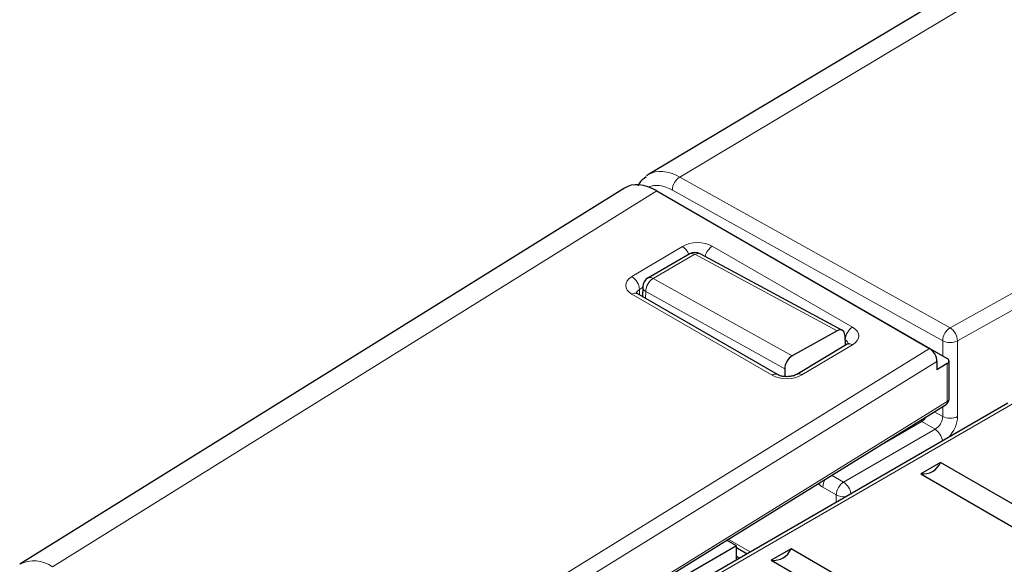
# Paper-space layout 'Blatt2' of a CAD drawing. Header units: millimetres. Extents: x 5 to 418, y 2 to 292.
# Tile 38 of 84: x 76 to 94, y 221 to 231. Entities that reach past the tile are written whole.
import ezdxf

# ---------------------------------------------------------------- set-up
doc = ezdxf.new("R2010")
doc.units = ezdxf.units.MM

psp = doc.layouts.new('Blatt2')

# ---------------------------------------------------------------- linework, layer by layer
at = {"color": 7, "linetype": 'Continuous', "lineweight": 25}
for p, q in [((115.576, 245.297), (87.459, 228.486)), ((87.003, 228.232), (75.563, 221.118)), ((87.615, 228.179), (92.776, 225.2)), ((88.085, 227.908), (88.175, 227.861)), ((88.175, 227.861), (93.112, 225.011)), ((88.24, 226.988), (87.45, 226.531)), ((91.13, 225.541), (88.435, 226.991)), ((87.35, 226.361), (87.347, 226.179)), ((89.901, 224.704), (87.248, 226.236)), ((91.029, 225.531), (90.178, 225.057)), ((91.175, 225.45), (91.181, 225.256)), ((91.221, 225.28), (90.264, 224.709)), ((92.917, 224.955), (92.917, 224.797)), ((93.113, 224.914), (92.917, 224.797)), ((93.147, 224.242), (93.147, 224.962)), ((90.037, 224.812), (90.039, 224.668)), ((86.528, 220.083), (93.09, 224.14)), ((94.261, 224.166), (87.614, 220.329)), ((92.986, 223.044), (92.612, 222.828)), ((95.107, 221.819), (92.986, 223.044)), ((92.612, 222.828), (94.733, 221.603)), ((89.122, 221.466), (88.938, 221.573)), ((89.122, 221.466), (87.425, 220.486)), ((89.122, 221.2), (89.122, 221.466)), ((89.122, 221.437), (89.327, 221.318)), ((90.158, 221.411), (89.784, 221.195)), ((92.279, 220.186), (90.158, 221.411)), ((89.122, 221.271), (89.184, 221.235)), ((89.784, 221.195), (91.905, 219.97))]:
    psp.add_line(p, q, dxfattribs=at)
at = {"color": 7, "linetype": 'Continuous', "lineweight": 18}
for p, q in [((116.165, 245.248), (88.051, 228.44)), ((88.051, 228.44), (93.165, 225.59)), ((87.615, 228.179), (76.182, 221.07)), ((93.026, 225.344), (87.912, 228.193)), ((88.175, 227.861), (88.17, 227.859)), ((87.146, 226.557), (88.101, 227.128)), ((88.667, 227.134), (91.321, 225.602)), ((88.338, 226.979), (87.547, 226.523)), ((91.029, 225.531), (88.338, 226.979)), ((87.349, 226.352), (87.289, 226.316)), ((87.547, 226.523), (90.178, 225.057)), ((93.165, 225.59), (94.609, 226.396)), ((89.799, 224.693), (87.146, 226.225)), ((87.289, 226.316), (87.293, 226.21)), ((87.408, 226.277), (87.406, 226.145)), ((90.037, 224.812), (87.408, 226.277)), ((94.751, 226.148), (93.307, 225.343)), ((91.321, 225.27), (90.364, 224.699)), ((91.182, 225.361), (91.178, 225.364)), ((91.18, 225.298), (91.182, 225.361)), ((93.026, 225.061), (93.026, 225.344)), ((93.307, 225.343), (93.307, 223.91)), ((83.551, 219.496), (92.776, 225.2)), ((92.917, 224.955), (83.698, 219.254)), ((93.113, 224.194), (93.113, 224.914)), ((86.552, 220.137), (93.113, 224.194)), ((94.361, 224.157), (87.714, 220.319)), ((92.868, 224.003), (93.026, 223.912)), ((93.026, 223.912), (93.026, 224.101)), ((92.629, 223.817), (91.702, 223.282)), ((92.883, 223.671), (92.629, 223.817)), ((91.151, 222.671), (92.883, 223.671)), ((90.925, 222.802), (91.151, 222.671)), ((91.012, 222.428), (90.759, 222.574)), ((91.012, 222.291), (91.012, 222.428)), ((88.969, 221.592), (89.386, 221.352))]:
    psp.add_line(p, q, dxfattribs=at)
at = {"color": 7, "linetype": 'Continuous', "lineweight": 18, "flags": 128}
psp.add_lwpolyline([(92.601, 223.838), (92.602, 223.837), (92.629, 223.817)], dxfattribs=at)
at = {"color": 7, "linetype": 'Continuous', "lineweight": 18}
for centre, radius, start, end in [((88.215, 228.185), 0.303, 122.7331, 178.4165), ((87.933, 226.864), 0.313, 21.4184, 57.4257), ((88.842, 226.871), 0.316, 123.6548, 167.8453), ((88.281, 226.897), 0.0992, 55.4558, 114.5798), ((88.396, 226.899), 0.099, 67.0781, 126.32), ((86.977, 226.293), 0.313, 4.2582, 57.4892), ((87.491, 226.441), 0.0992, 55.4558, 114.5798), ((87.448, 226.367), 0.0985, 183.1409, 246.1796), ((87.711, 226.268), 0.303, 122.7331, 178.4165), ((87.206, 226.148), 0.0975, 64.4037, 128.24), ((91.49, 225.344), 0.309, 123.2782, 176.7218), ((93.329, 225.336), 0.303, 122.7331, 178.4165), ((92.996, 225.329), 0.311, 2.4434, 56.9842), ((91.262, 225.191), 0.0978, 53.4463, 115.2978), ((93.168, 225.618), 0.308, 242.6565, 296.7662), ((89.859, 224.613), 0.101, 66.3518, 127.1652), ((90.306, 224.62), 0.0983, 53.5326, 114.4088), ((93.054, 224.188), 0.0593, 307.033, 6.4015), ((93.088, 224.248), 0.0594, 295.3879, 354.638), ((92.474, 224.06), 0.288, 302.617, 329.1655), ((93.168, 224.186), 0.308, 242.6565, 296.7662), ((92.703, 223.403), 0.322, 8.5478, 56.2075), ((91.055, 222.563), 0.297, 145.3983, 177.7728), ((91.32, 222.414), 0.308, 123.2297, 177.3477), ((90.972, 222.404), 0.322, 8.5488, 56.2075), ((91.153, 222.7), 0.306, 242.6392, 278.069), ((75.834, 220.597), 0.587, 53.6726, 117.4823)]:
    psp.add_arc(centre, radius, start, end, dxfattribs=at)
at = {"color": 7, "linetype": 'Continuous', "lineweight": 25}
for centre, radius, start, end in [((88.34, 226.814), 0.2, 61.7196, 119.9973), ((87.55, 226.358), 0.2, 119.9973, 179.1264), ((93.093, 224.963), 0.0522, 292.2821, 69.4501), ((93.027, 224.242), 0.12, 301.7291, 0), ((92.658, 223.181), 0.356, 262.6225, 337.3722), ((89.829, 221.548), 0.356, 262.6225, 337.3722)]:
    psp.add_arc(centre, radius, start, end, dxfattribs=at)
at = {"color": 7, "linetype": 'Continuous', "lineweight": 18}
for centre, major_axis, ratio, start_param, end_param in [((88.066, 227.451), (-0.603, 1.038), 0.579126, 5.513747, 6.290527), ((87.925, 227.37), (-0.5, 0.866), 0.577385, 5.515163, 6.217555), ((88.384, 226.965), (0.4, 0.006), 0.58763, 0.776343, 2.346835), ((87.429, 226.393), (0.4, 0.006), 0.587278, 2.347777, 3.918268), ((87.431, 226.232), (0.2, 0), 0.597256, 2.357288, 3.154449), ((91.038, 225.433), (0.4, 0.006), 0.586914, 5.488451, 7.058943), ((91.04, 225.271), (0.2, 0.013), 0.594995, 6.213605, 7.030373), ((90.081, 224.862), (0.4, 0.006), 0.587278, 3.918268, 5.48876), ((92.88, 223.833), (0.105, 0.17), 0.597161, 3.963072, 5.516415), ((93.019, 223.75), (0.205, 0.343), 0.587369, 4.355212, 5.506743), ((90.759, 222.901), (-0.2, 0.346), 0.577557, 2.032287, 2.356124)]:
    psp.add_ellipse(centre, major_axis=major_axis, ratio=ratio, start_param=start_param, end_param=end_param, dxfattribs=at)
at = {"color": 7, "linetype": 'Continuous', "lineweight": 25}
for centre, major_axis, ratio, start_param, end_param in [((88.066, 227.451), (-0.603, 1.038), 0.579126, 0.007342, 0.074225), ((87.615, 227.199), (-0.6, 1.04), 0.577176, 5.497991, 6.302099), ((91.031, 225.367), (0.1, 0.173), 0.597356, 5.516245, 7.069286), ((90.181, 224.892), (0.1, 0.173), 0.597356, 0.78563, 2.356426), ((92.776, 225.037), (-0.1, 0.173), 0.577206, 3.92692, 5.498021)]:
    psp.add_ellipse(centre, major_axis=major_axis, ratio=ratio, start_param=start_param, end_param=end_param, dxfattribs=at)
for points, knots in [([(87.416, 228.441), (87.364, 228.407), (87.298, 228.364), (87.271, 228.289), (87.265, 228.273)], [0, 0, 0, 0, 0.7866264, 1, 1, 1, 1]), ([(87.248, 226.236), (87.24, 226.242), (87.225, 226.252), (87.226, 226.252), (87.226, 226.252)], [0, 0, 0, 0, 0.593549, 1, 1, 1, 1]), ([(91.246, 225.298), (91.246, 225.298), (91.247, 225.304), (91.241, 225.292), (91.226, 225.283), (91.221, 225.28)], [0, 0, 0, 0, 0.0883499, 0.6890554, 1, 1, 1, 1]), ([(90.264, 224.709), (90.251, 224.702), (90.224, 224.687), (90.158, 224.67), (90.081, 224.663), (90.003, 224.669), (89.939, 224.685), (89.913, 224.698), (89.901, 224.704)], [0, 0, 0, 0, 0.155821, 0.320202, 0.499299, 0.686612, 0.853481, 1, 1, 1, 1])]:
    psp.add_open_spline(points, degree=3, knots=knots, dxfattribs=at)

doc.saveas('drawing.dxf')
